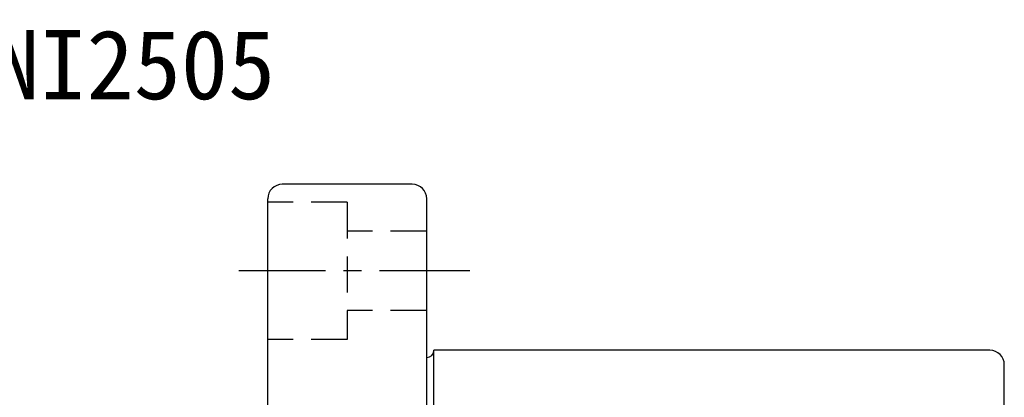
# Model space of a CAD drawing. Extents: x 249 to 715, y -91 to 372.
# Tile 49 of 49: x 619 to 687, y 108 to 134. Entities that reach past the tile are written whole.
import ezdxf
from ezdxf.enums import TextEntityAlignment as Align

# ---------------------------------------------------------------- set-up
doc = ezdxf.new("R2010")
doc.units = 0
doc.header["$MEASUREMENT"] = 0
doc.linetypes.add('CENTER', pattern=[2, 1.25, -0.25, 0.25, -0.25])
doc.linetypes.add('HIDDEN', pattern=[0.375, 0.25, -0.125])
doc.layers.get('0').update_dxf_attribs({"linetype": 'CONTINUOUS'})
for name, color, linetype in [('CEN', 1, 'CENTER'), ('HID', 2, 'HIDDEN'), ('OUT', 3, 'CONTINUOUS')]:
    doc.layers.add(name, color=color, linetype=linetype)
doc.styles.add('T', font='KAIU.TTF')

msp = doc.modelspace()

# ---------------------------------------------------------------- linework, layer by layer
at = {"layer": 'CEN', "color": 7, "ltscale": 5}
msp.add_line((650.213, 116.57), (634.223, 116.57), dxfattribs=at)
at = {"layer": 'HID', "color": 7, "ltscale": 10}
for p, q in [((641.723, 121.32), (636.223, 121.32)), ((641.723, 121.32), (641.723, 111.82)), ((647.223, 119.32), (641.723, 119.32)), ((647.223, 113.82), (641.723, 113.82)), ((641.723, 111.82), (636.223, 111.82))]:
    msp.add_line(p, q, dxfattribs=at)
at = {"layer": 'OUT', "color": 7, "ltscale": 5}
for p, q in [((646.223, 122.57), (637.223, 122.57)), ((636.223, 60.57), (636.223, 121.57)), ((647.223, 60.57), (647.223, 121.57)), ((686.223, 111.07), (647.723, 111.07)), ((687.223, 72.07), (687.223, 110.07))]:
    msp.add_line(p, q, dxfattribs=at)
at = {"layer": 'OUT', "color": 7}
msp.add_line((647.723, 71.07), (647.723, 111.07), dxfattribs=at)
at = {"layer": 'OUT', "color": 7, "ltscale": 5}
for centre, start, end in [((637.223, 121.57), 90, 180), ((646.223, 121.57), 0, 90), ((686.223, 110.07), 0, 90)]:
    msp.add_arc(centre, 1, start, end, dxfattribs=at)
at = {"layer": 'OUT', "color": 7}
msp.add_arc((647.223, 111.07), 0.5, 270, 0, dxfattribs=at)

# ---------------------------------------------------------------- texts
at = {"style": 'T'}
msp.add_text('SFNI2505', height=4.8, dxfattribs=at).set_placement((623.67, 130.857), align=Align.MIDDLE)

doc.saveas('drawing.dxf')
